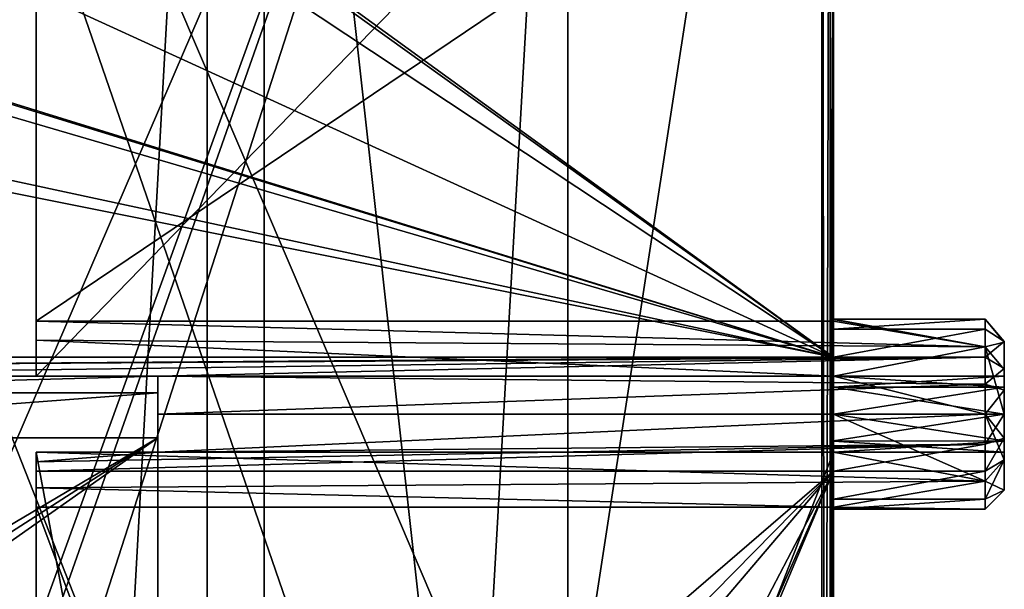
# Model space of a CAD drawing. Header units: millimetres. Extents: x -196 to 15, y -14 to 691.
# Tile 233 of 256: x -11 to 15, y 163 to 178. Entities that reach past the tile are written whole.
import ezdxf

# ---------------------------------------------------------------- set-up
doc = ezdxf.new("R2010")
doc.units = ezdxf.units.MM
doc.header["$LTSCALE"] = 65.185185
for name, color, linetype in [('1001', 7, 'CONTINUOUS'), ('1009', 7, 'CONTINUOUS'), ('1024', 7, 'CONTINUOUS'), ('1076', 7, 'CONTINUOUS'), ('1077', 7, 'CONTINUOUS'), ('1078', 7, 'CONTINUOUS'), ('1079', 7, 'CONTINUOUS'), ('1080', 7, 'CONTINUOUS'), ('1196', 7, 'CONTINUOUS'), ('1513', 7, 'CONTINUOUS'), ('1520', 7, 'CONTINUOUS'), ('1523', 7, 'CONTINUOUS'), ('1560', 7, 'CONTINUOUS'), ('1562', 7, 'CONTINUOUS'), ('1566', 7, 'CONTINUOUS'), ('1600', 7, 'CONTINUOUS'), ('1601', 7, 'CONTINUOUS'), ('1613', 7, 'CONTINUOUS'), ('1614', 7, 'CONTINUOUS'), ('2089', 7, 'CONTINUOUS'), ('2102', 7, 'CONTINUOUS'), ('2103', 7, 'CONTINUOUS'), ('2104', 7, 'CONTINUOUS'), ('2106', 7, 'CONTINUOUS'), ('2494', 7, 'CONTINUOUS'), ('2495', 7, 'CONTINUOUS'), ('2496', 7, 'CONTINUOUS'), ('2497', 7, 'CONTINUOUS'), ('2503', 7, 'CONTINUOUS'), ('2504', 7, 'CONTINUOUS'), ('2505', 7, 'CONTINUOUS'), ('2506', 7, 'CONTINUOUS'), ('2507', 7, 'CONTINUOUS'), ('2508', 7, 'CONTINUOUS'), ('2509', 7, 'CONTINUOUS'), ('2510', 7, 'CONTINUOUS'), ('2514', 7, 'CONTINUOUS'), ('2515', 7, 'CONTINUOUS'), ('2516', 7, 'CONTINUOUS')]:
    doc.layers.add(name, color=color, linetype=linetype)

msp = doc.modelspace()

# ---------------------------------------------------------------- linework, layer by layer
at = {"layer": '1001', "linetype": 'Continuous'}
for points in [[(10.5, 201.55, -102.174), (10.5, 43.344, -3.316), (10.5, 199.923, -104.777), (10.5, 201.55, -102.174)], [(10.5, 199.923, -104.777), (10.5, 43.344, -3.316), (10.5, 64.252, -20), (10.5, 199.923, -104.777)], [(10.5, 113.202, -200.569), (10.5, 197, -200.569), (10.5, 113.202, -197.5), (10.5, 113.202, -200.569)], [(10.5, 113.202, -197.5), (10.5, 197, -200.569), (10.5, 167, -197.5), (10.5, 113.202, -197.5)], [(10.5, 167, -197.5), (10.5, 197, -200.569), (10.5, 169, -197.5), (10.5, 167, -197.5)], [(10.5, 169, -197.5), (10.5, 197, -200.569), (10.5, 190.599, -197.5), (10.5, 169, -197.5)], [(10.5, 169.5, -188), (10.5, 184.599, -190.5), (10.5, 184.721, -188), (10.5, 169.5, -188)], [(10.5, 170.449, -190.5), (10.5, 184.599, -190.5), (10.5, 170.487, -190.251), (10.5, 170.449, -190.5)], [(10.5, 170.487, -190.251), (10.5, 184.599, -190.5), (10.5, 170.5, -190), (10.5, 170.487, -190.251)], [(10.5, 170.5, -190), (10.5, 184.599, -190.5), (10.5, 170.236, -188.882), (10.5, 170.5, -190)], [(10.5, 170.236, -188.882), (10.5, 184.599, -190.5), (10.5, 169.5, -188), (10.5, 170.236, -188.882)], [(10.5, 167, -192.291), (10.5, 167, -197.5), (10.5, 169, -197.5), (10.5, 167, -192.291)], [(10.5, 168, -192.5), (10.5, 167, -192.291), (10.5, 169, -197.5), (10.5, 168, -192.5)], [(10.5, 169, -192.291), (10.5, 168, -192.5), (10.5, 169, -197.5), (10.5, 169, -192.291)], [(10.5, 166.5, -188), (10.5, 109.601, -188), (10.5, 165.764, -188.882), (10.5, 166.5, -188)], [(10.5, 165.764, -188.882), (10.5, 109.601, -188), (10.5, 165.5, -190), (10.5, 165.764, -188.882)], [(10.5, 165.513, -190.251), (10.5, 109.601, -188), (10.5, 165.551, -190.5), (10.5, 165.513, -190.251)], [(10.5, 165.551, -190.5), (10.5, 109.601, -188), (10.5, 109.601, -190.5), (10.5, 165.551, -190.5)], [(10.5, 165.5, -190), (10.5, 109.601, -188), (10.5, 165.513, -190.251), (10.5, 165.5, -190)]]:
    msp.add_3dface(points, dxfattribs=at)
at = {"layer": '1009', "linetype": 'Continuous'}
for points in [[(10.192, 113.202, -200.869), (10.192, 197, -200.869), (10.412, 197, -200.781), (10.192, 113.202, -200.869)], [(10.412, 113.202, -200.781), (10.192, 113.202, -200.869), (10.412, 197, -200.781), (10.412, 113.202, -200.781)], [(10.5, 197, -200.569), (10.5, 113.202, -200.569), (10.412, 113.202, -200.781), (10.5, 197, -200.569)], [(10.5, 197, -200.569), (10.412, 113.202, -200.781), (10.412, 197, -200.781), (10.5, 197, -200.569)]]:
    msp.add_3dface(points, dxfattribs=at)
at = {"layer": '1024', "linetype": 'Continuous'}
for points in [[(-22.805, 197, -200.005), (10.192, 197, -200.869), (10.192, 113.202, -200.869), (-22.805, 197, -200.005)], [(-22.805, 197, -200.005), (10.192, 113.202, -200.869), (-22.805, 113.202, -200.005), (-22.805, 197, -200.005)]]:
    msp.add_3dface(points, dxfattribs=at)
at = {"layer": '1076', "linetype": 'Continuous'}
for points in [[(-23, 167.372, -183.565), (-23, 158.094, -178.795), (-7.3, 167.372, -183.565), (-23, 167.372, -183.565)], [(-23, 158.094, -178.795), (-21.769, 158.094, -178.795), (-7.3, 167.372, -183.565), (-23, 158.094, -178.795)], [(-21.769, 158.094, -178.795), (-20.5, 158.093, -178.796), (-7.3, 167.372, -183.565), (-21.769, 158.094, -178.795)], [(-7.3, 167.372, -183.565), (-20.5, 158.093, -178.796), (-7.3, 150.869, -175.081), (-7.3, 167.372, -183.565)]]:
    msp.add_3dface(points, dxfattribs=at)
at = {"layer": '1077', "linetype": 'Continuous'}
for points in [[(-23, 169, -186.233), (-23, 168.561, -184.67), (-7.3, 169, -186.233), (-23, 169, -186.233)], [(-7.3, 169, -186.233), (-23, 168.561, -184.67), (-7.3, 168.561, -184.67), (-7.3, 169, -186.233)], [(-23, 168.561, -184.67), (-23, 167.372, -183.565), (-7.3, 168.561, -184.67), (-23, 168.561, -184.67)], [(-23, 167.372, -183.565), (-7.3, 167.372, -183.565), (-7.3, 168.561, -184.67), (-23, 167.372, -183.565)]]:
    msp.add_3dface(points, dxfattribs=at)
at = {"layer": '1078', "linetype": 'Continuous'}
for points in [[(-23, 169, -187.709), (-23, 169, -186.233), (-7.3, 169, -186.233), (-23, 169, -187.709)], [(-23, 169, -187.709), (-7.3, 169, -186.233), (-7.3, 169, -187.709), (-23, 169, -187.709)]]:
    msp.add_3dface(points, dxfattribs=at)
at = {"layer": '1079', "linetype": 'Continuous'}
for points in [[(-23, 169.5, -188), (-23, 169.258, -187.84), (10.5, 169.5, -188), (-23, 169.5, -188)], [(-23, 169.258, -187.84), (-23, 169, -187.709), (14.5, 169.5, -188), (-23, 169.258, -187.84)], [(10.5, 169.5, -188), (-23, 169.258, -187.84), (14.5, 169.5, -188), (10.5, 169.5, -188)], [(-23, 169, -187.709), (-7.3, 169, -187.709), (14.5, 169.5, -188), (-23, 169, -187.709)], [(14.5, 169.5, -188), (-7.3, 169, -187.709), (14.5, 168.791, -187.628), (14.5, 169.5, -188)], [(14.5, 168.791, -187.628), (-7.3, 169, -187.709), (-7.3, 168, -187.5), (14.5, 168.791, -187.628)], [(14.5, 168, -187.5), (14.5, 168.791, -187.628), (-7.3, 168, -187.5), (14.5, 168, -187.5)], [(14.5, 167.209, -187.628), (14.5, 168, -187.5), (-7.3, 167, -187.709), (14.5, 167.209, -187.628)], [(-7.3, 167, -187.709), (14.5, 168, -187.5), (-7.3, 168, -187.5), (-7.3, 167, -187.709)], [(10.5, 166.5, -188), (14.5, 167.209, -187.628), (-10.5, 166.5, -188), (10.5, 166.5, -188)], [(-10.5, 166.5, -188), (14.5, 167.209, -187.628), (-10.5, 166.742, -187.84), (-10.5, 166.5, -188)], [(-10.5, 166.742, -187.84), (14.5, 167.209, -187.628), (-7.3, 167, -187.709), (-10.5, 166.742, -187.84)], [(14.5, 167.209, -187.628), (10.5, 166.5, -188), (14.5, 166.5, -188), (14.5, 167.209, -187.628)], [(-10.5, 167, -187.709), (-10.5, 166.742, -187.84), (-7.3, 167, -187.709), (-10.5, 167, -187.709)]]:
    msp.add_3dface(points, dxfattribs=at)
at = {"layer": '1080', "linetype": 'Continuous'}
for points in [[(-12.5, 184.721, -188), (10.5, 169.5, -188), (-12.5, 185.979, -188), (-12.5, 184.721, -188)], [(-12.5, 185.979, -188), (10.5, 169.5, -188), (-10.5, 184.721, -188), (-12.5, 185.979, -188)], [(-22.8, 179.803, -188), (10.5, 169.5, -188), (-22.8, 184.721, -188), (-22.8, 179.803, -188)], [(-22.8, 184.721, -188), (10.5, 169.5, -188), (-12.5, 184.721, -188), (-22.8, 184.721, -188)], [(10.5, 169.5, -188), (10.5, 184.721, -188), (-10.5, 184.721, -188), (10.5, 169.5, -188)], [(10.5, 169.5, -188), (-23, 179.803, -188), (-23, 179.303, -188), (10.5, 169.5, -188)], [(-23, 179.803, -188), (10.5, 169.5, -188), (-22.8, 179.803, -188), (-23, 179.803, -188)], [(-23, 176.697, -188), (10.5, 169.5, -188), (-23, 179.303, -188), (-23, 176.697, -188)], [(-23, 176.197, -188), (10.5, 169.5, -188), (-23, 176.697, -188), (-23, 176.197, -188)], [(-23, 176.197, -188), (-23, 169.5, -188), (10.5, 169.5, -188), (-23, 176.197, -188)]]:
    msp.add_3dface(points, dxfattribs=at)
at = {"layer": '1196', "linetype": 'Continuous'}
for points in [[(10.412, 201.662, -101.994), (10.192, 201.709, -101.919), (10.412, 43.457, -3.136), (10.412, 201.662, -101.994)], [(10.412, 43.457, -3.136), (10.192, 201.709, -101.919), (10.192, 43.503, -3.062), (10.412, 43.457, -3.136)], [(10.5, 43.344, -3.316), (10.5, 201.55, -102.174), (10.412, 201.662, -101.994), (10.5, 43.344, -3.316)], [(10.5, 43.344, -3.316), (10.412, 201.662, -101.994), (10.412, 43.457, -3.136), (10.5, 43.344, -3.316)]]:
    msp.add_3dface(points, dxfattribs=at)
at = {"layer": '1513', "linetype": 'Continuous'}
for points in [[(-14.25, 201.369, -102.462), (-14.25, 43.164, -3.604), (10.192, 201.709, -101.919), (-14.25, 201.369, -102.462)], [(10.192, 201.709, -101.919), (-14.25, 43.164, -3.604), (10.192, 43.503, -3.062), (10.192, 201.709, -101.919)]]:
    msp.add_3dface(points, dxfattribs=at)
at = {"layer": '1520', "linetype": 'Continuous'}
for points in [[(-14.25, 41.718, -5.919), (-14.25, 199.923, -104.777), (-6, 70.654, -24), (-14.25, 41.718, -5.919)], [(-6, 70.654, -24), (-14.25, 199.923, -104.777), (-6, 199.923, -104.777), (-6, 70.654, -24)], [(10.5, 199.923, -104.777), (10.5, 64.252, -20), (-4.5, 199.923, -104.777), (10.5, 199.923, -104.777)], [(-4.5, 199.923, -104.777), (10.5, 64.252, -20), (-4.5, 70.654, -24), (-4.5, 199.923, -104.777)]]:
    msp.add_3dface(points, dxfattribs=at)
at = {"layer": '1523', "linetype": 'Continuous'}
for points in [[(-4.5, 199.923, -104.777), (-4.5, 70.654, -24), (-4.5, 197.624, -111.594), (-4.5, 199.923, -104.777)], [(-4.5, 197.624, -111.594), (-4.5, 70.654, -24), (-4.5, 57.444, -24), (-4.5, 197.624, -111.594)]]:
    msp.add_3dface(points, dxfattribs=at)
at = {"layer": '1560', "linetype": 'Continuous'}
for points in [[(-6, 70.654, -24), (-6, 199.923, -104.777), (-6, 197.624, -111.594), (-6, 70.654, -24)], [(-6, 57.444, -24), (-6, 70.654, -24), (-6, 197.624, -111.594), (-6, 57.444, -24)]]:
    msp.add_3dface(points, dxfattribs=at)
at = {"layer": '1562', "linetype": 'Continuous'}
for points in [[(-6, 57.444, -24), (-6, 197.624, -111.594), (-14.25, 49.066, -18.765), (-6, 57.444, -24)], [(-14.25, 49.066, -18.765), (-6, 197.624, -111.594), (-14.25, 197.624, -111.594), (-14.25, 49.066, -18.765)], [(-4.5, 57.444, -24), (3.5, 51.043, -20), (3.5, 197.624, -111.594), (-4.5, 57.444, -24)], [(-4.5, 197.624, -111.594), (-4.5, 57.444, -24), (3.5, 197.624, -111.594), (-4.5, 197.624, -111.594)]]:
    msp.add_3dface(points, dxfattribs=at)
at = {"layer": '1566', "linetype": 'Continuous'}
for points in [[(3.5, 197.624, -111.594), (3.5, 51.043, -20), (3.5, 196.299, -113.714), (3.5, 197.624, -111.594)], [(3.5, 196.299, -113.714), (3.5, 51.043, -20), (3.5, 154.822, -87.797), (3.5, 196.299, -113.714)]]:
    msp.add_3dface(points, dxfattribs=at)
at = {"layer": '1600', "linetype": 'Continuous'}
for points in [[(3.5, 196.299, -113.714), (3.5, 154.822, -87.797), (-14.25, 196.299, -113.714), (3.5, 196.299, -113.714)], [(-14.25, 196.299, -113.714), (3.5, 154.822, -87.797), (-14.25, 154.822, -87.797), (-14.25, 196.299, -113.714)]]:
    msp.add_3dface(points, dxfattribs=at)
at = {"layer": '1601', "linetype": 'Continuous'}
for points in [[(3.5, 201, -145.141), (-15.25, 201, -145.141), (-15.25, 157.546, -119.905), (3.5, 201, -145.141)], [(3.5, 201, -145.141), (-15.25, 142.814, -111.35), (3.5, 142.814, -111.35), (3.5, 201, -145.141)], [(-15.25, 142.814, -111.35), (3.5, 201, -145.141), (-12.25, 156.249, -119.152), (-15.25, 142.814, -111.35)], [(-12.25, 157.546, -119.905), (3.5, 201, -145.141), (-15.25, 157.546, -119.905), (-12.25, 157.546, -119.905)], [(3.5, 201, -145.141), (-12.25, 157.546, -119.905), (-12.25, 156.249, -119.152), (3.5, 201, -145.141)]]:
    msp.add_3dface(points, dxfattribs=at)
at = {"layer": '1613', "linetype": 'Continuous'}
for points in [[(-17, 201, -148.032), (3.5, 201, -148.032), (3.5, 141.559, -113.512), (-17, 201, -148.032)], [(-17, 201, -148.032), (3.5, 141.559, -113.512), (-17, 141.559, -113.512), (-17, 201, -148.032)]]:
    msp.add_3dface(points, dxfattribs=at)
at = {"layer": '1614', "linetype": 'Continuous'}
for points in [[(3.5, 201, -148.032), (3.5, 201, -145.141), (3.5, 142.814, -111.35), (3.5, 201, -148.032)], [(3.5, 201, -148.032), (3.5, 142.814, -111.35), (3.5, 142.324, -112.511), (3.5, 201, -148.032)], [(3.5, 201, -148.032), (3.5, 142.324, -112.511), (3.5, 141.559, -113.512), (3.5, 201, -148.032)]]:
    msp.add_3dface(points, dxfattribs=at)
at = {"layer": '2089', "linetype": 'Continuous'}
for points in [[(10.5, 166.5, -188), (-10.5, 166.5, -188), (-10.5, 148.414, -188), (10.5, 166.5, -188)], [(10.5, 166.5, -188), (-7.3, 145.586, -188), (-10.5, 126.344, -188), (10.5, 166.5, -188)], [(-7.3, 148.414, -188), (10.5, 166.5, -188), (-10.5, 148.414, -188), (-7.3, 148.414, -188)], [(-7.3, 126.344, -188), (10.5, 166.5, -188), (-10.5, 126.344, -188), (-7.3, 126.344, -188)], [(10.5, 109.601, -188), (10.5, 166.5, -188), (-7.3, 124.329, -188), (10.5, 109.601, -188)], [(-7.3, 124.329, -188), (10.5, 166.5, -188), (-7.3, 126.344, -188), (-7.3, 124.329, -188)], [(-7.3, 145.586, -188), (10.5, 166.5, -188), (-7.3, 148.414, -188), (-7.3, 145.586, -188)]]:
    msp.add_3dface(points, dxfattribs=at)
at = {"layer": '2102', "linetype": 'Continuous'}
for points in [[(-7.3, 169, -186.233), (-7.3, 168.561, -184.67), (-7.3, 169, -187.709), (-7.3, 169, -186.233)], [(-7.3, 169, -187.709), (-7.3, 168.561, -184.67), (-7.3, 168, -187.5), (-7.3, 169, -187.709)], [(-7.3, 168.561, -184.67), (-7.3, 167.372, -183.565), (-7.3, 168, -187.5), (-7.3, 168.561, -184.67)], [(-7.3, 168, -187.5), (-7.3, 167.372, -183.565), (-7.3, 167, -186.185), (-7.3, 168, -187.5)], [(-7.3, 167, -187.709), (-7.3, 168, -187.5), (-7.3, 167, -186.185), (-7.3, 167, -187.709)], [(-7.3, 167.372, -183.565), (-7.3, 150.869, -175.081), (-7.3, 167, -186.185), (-7.3, 167.372, -183.565)], [(-7.3, 150.869, -175.081), (-7.3, 149.726, -177.305), (-7.3, 167, -186.185), (-7.3, 150.869, -175.081)]]:
    msp.add_3dface(points, dxfattribs=at)
at = {"layer": '2103', "linetype": 'Continuous'}
for points in [[(-10.5, 167, -187.709), (-7.3, 167, -187.709), (-10.5, 167, -186.185), (-10.5, 167, -187.709)], [(-7.3, 167, -187.709), (-7.3, 167, -186.185), (-10.5, 167, -186.185), (-7.3, 167, -187.709)]]:
    msp.add_3dface(points, dxfattribs=at)
at = {"layer": '2104', "linetype": 'Continuous'}
for points in [[(-10.5, 166.742, -187.84), (-10.5, 167, -187.709), (-10.5, 150.615, -177.762), (-10.5, 166.742, -187.84)], [(-10.5, 167, -187.709), (-10.5, 167, -186.185), (-10.5, 150.615, -177.762), (-10.5, 167, -187.709)], [(-10.5, 166.5, -188), (-10.5, 166.742, -187.84), (-10.5, 150.615, -177.762), (-10.5, 166.5, -188)], [(-10.5, 148.414, -188), (-10.5, 166.5, -188), (-10.5, 148.786, -181.319), (-10.5, 148.414, -188)], [(-10.5, 148.786, -181.319), (-10.5, 166.5, -188), (-10.5, 150.615, -177.762), (-10.5, 148.786, -181.319)]]:
    msp.add_3dface(points, dxfattribs=at)
at = {"layer": '2106', "linetype": 'Continuous'}
for points in [[(-7.3, 142.611, -173.647), (-7.3, 142.161, -173.416), (-23, 167, -186.185), (-7.3, 142.611, -173.647)], [(-12, 150.615, -177.762), (-7.3, 142.611, -173.647), (-23, 167, -186.185), (-12, 150.615, -177.762)], [(-7.3, 142.161, -173.416), (-23, 142.161, -173.416), (-23, 167, -186.185), (-7.3, 142.161, -173.416)], [(-7.3, 167, -186.185), (-7.3, 149.726, -177.305), (-10.5, 167, -186.185), (-7.3, 167, -186.185)], [(-10.5, 167, -186.185), (-7.3, 149.726, -177.305), (-10.5, 150.615, -177.762), (-10.5, 167, -186.185)]]:
    msp.add_3dface(points, dxfattribs=at)
at = {"layer": '2494', "linetype": 'Continuous'}
for points in [[(10.5, 170.449, -190.5), (14.5, 169.768, -191.768), (-10.5, 170.449, -190.5), (10.5, 170.449, -190.5)], [(-10.5, 170.449, -190.5), (14.5, 169.768, -191.768), (-10.5, 169.943, -191.573), (-10.5, 170.449, -190.5)], [(10.5, 170.487, -190.251), (10.5, 170.5, -190), (14.5, 169.768, -191.768), (10.5, 170.487, -190.251)], [(10.5, 170.5, -190), (10.5, 170.236, -188.882), (14.5, 170.5, -190), (10.5, 170.5, -190)], [(14.5, 169.768, -191.768), (10.5, 170.5, -190), (14.5, 170.5, -190), (14.5, 169.768, -191.768)], [(14.5, 170.5, -190), (10.5, 170.236, -188.882), (14.5, 170.236, -188.882), (14.5, 170.5, -190)], [(10.5, 170.449, -190.5), (10.5, 170.487, -190.251), (14.5, 169.768, -191.768), (10.5, 170.449, -190.5)], [(10.5, 170.236, -188.882), (10.5, 169.5, -188), (14.5, 170.236, -188.882), (10.5, 170.236, -188.882)], [(10.5, 169.5, -188), (14.5, 169.5, -188), (14.5, 170.236, -188.882), (10.5, 169.5, -188)], [(14.5, 169.768, -191.768), (10.5, 169, -192.291), (-10.5, 169.943, -191.573), (14.5, 169.768, -191.768)], [(-10.5, 169.943, -191.573), (10.5, 169, -192.291), (-10.5, 169, -192.291), (-10.5, 169.943, -191.573)], [(14.5, 168, -192.5), (10.5, 169, -192.291), (14.5, 169.768, -191.768), (14.5, 168, -192.5)], [(10.5, 168, -192.5), (10.5, 169, -192.291), (14.5, 168, -192.5), (10.5, 168, -192.5)], [(10.5, 167, -192.291), (10.5, 168, -192.5), (14.5, 166.232, -191.768), (10.5, 167, -192.291)], [(14.5, 166.232, -191.768), (10.5, 168, -192.5), (14.5, 168, -192.5), (14.5, 166.232, -191.768)], [(-10.5, 167, -192.291), (10.5, 167, -192.291), (14.5, 166.232, -191.768), (-10.5, 167, -192.291)], [(-10.5, 166.057, -191.573), (-10.5, 167, -192.291), (14.5, 166.232, -191.768), (-10.5, 166.057, -191.573)], [(10.5, 166.5, -188), (10.5, 165.764, -188.882), (14.5, 166.5, -188), (10.5, 166.5, -188)], [(14.5, 166.5, -188), (10.5, 165.764, -188.882), (14.5, 165.764, -188.882), (14.5, 166.5, -188)], [(10.5, 165.551, -190.5), (-10.5, 166.057, -191.573), (14.5, 166.232, -191.768), (10.5, 165.551, -190.5)], [(-10.5, 166.057, -191.573), (10.5, 165.551, -190.5), (-10.5, 165.551, -190.5), (-10.5, 166.057, -191.573)], [(14.5, 165.5, -190), (10.5, 165.551, -190.5), (14.5, 166.232, -191.768), (14.5, 165.5, -190)], [(10.5, 165.764, -188.882), (10.5, 165.5, -190), (14.5, 165.764, -188.882), (10.5, 165.764, -188.882)], [(14.5, 165.764, -188.882), (10.5, 165.5, -190), (14.5, 165.5, -190), (14.5, 165.764, -188.882)], [(10.5, 165.513, -190.251), (10.5, 165.551, -190.5), (14.5, 165.5, -190), (10.5, 165.513, -190.251)], [(10.5, 165.5, -190), (10.5, 165.513, -190.251), (14.5, 165.5, -190), (10.5, 165.5, -190)]]:
    msp.add_3dface(points, dxfattribs=at)
at = {"layer": '2495', "linetype": 'Continuous'}
for points in [[(10.5, 167, -197.5), (10.5, 167, -192.291), (-10.5, 167, -192.291), (10.5, 167, -197.5)], [(10.5, 167, -197.5), (-10.5, 167, -192.291), (-10.5, 167, -197.5), (10.5, 167, -197.5)]]:
    msp.add_3dface(points, dxfattribs=at)
at = {"layer": '2496', "linetype": 'Continuous'}
for points in [[(-10.5, 167, -192.291), (-10.5, 166.057, -191.573), (-10.5, 167, -197.5), (-10.5, 167, -192.291)], [(-10.5, 166.057, -191.573), (-10.5, 165.551, -190.5), (-10.5, 167, -197.5), (-10.5, 166.057, -191.573)], [(-10.5, 167, -197.5), (-10.5, 165.551, -190.5), (-10.5, 113.202, -197.5), (-10.5, 167, -197.5)], [(-10.5, 113.202, -197.5), (-10.5, 165.551, -190.5), (-10.5, 109.601, -190.5), (-10.5, 113.202, -197.5)]]:
    msp.add_3dface(points, dxfattribs=at)
at = {"layer": '2497', "linetype": 'Continuous'}
for points in [[(10.5, 113.202, -197.5), (10.5, 167, -197.5), (-10.5, 113.202, -197.5), (10.5, 113.202, -197.5)], [(10.5, 167, -197.5), (-10.5, 167, -197.5), (-10.5, 113.202, -197.5), (10.5, 167, -197.5)]]:
    msp.add_3dface(points, dxfattribs=at)
at = {"layer": '2503', "linetype": 'Continuous'}
for points in [[(10.5, 165.551, -190.5), (10.5, 109.601, -190.5), (-10.5, 165.551, -190.5), (10.5, 165.551, -190.5)], [(-10.5, 165.551, -190.5), (10.5, 109.601, -190.5), (-10.5, 109.601, -190.5), (-10.5, 165.551, -190.5)]]:
    msp.add_3dface(points, dxfattribs=at)
at = {"layer": '2504', "linetype": 'Continuous'}
for points in [[(14.5, 169.768, -191.768), (14.5, 170.5, -190), (15, 169.898, -190.632), (14.5, 169.768, -191.768)], [(14.5, 170.5, -190), (14.5, 170.236, -188.882), (15, 169.909, -189.403), (14.5, 170.5, -190)], [(15, 169.898, -190.632), (14.5, 170.5, -190), (15, 169.909, -189.403), (15, 169.898, -190.632)], [(14.5, 170.236, -188.882), (14.5, 169.5, -188), (15, 169.909, -189.403), (14.5, 170.236, -188.882)], [(15, 169.909, -189.403), (14.5, 169.5, -188), (15, 169.2, -188.4), (15, 169.909, -189.403)], [(15, 169.172, -191.621), (14.5, 169.768, -191.768), (15, 169.898, -190.632), (15, 169.172, -191.621)], [(14.5, 168, -192.5), (14.5, 169.768, -191.768), (15, 168, -192), (14.5, 168, -192.5)], [(15, 168, -192), (14.5, 169.768, -191.768), (15, 169.172, -191.621), (15, 168, -192)], [(14.5, 166.232, -191.768), (14.5, 168, -192.5), (15, 166.8, -191.6), (14.5, 166.232, -191.768)], [(15, 166.8, -191.6), (14.5, 168, -192.5), (15, 167.368, -191.897), (15, 166.8, -191.6)], [(15, 167.368, -191.897), (14.5, 168, -192.5), (15, 168, -192), (15, 167.368, -191.897)], [(14.5, 166.5, -188), (14.5, 165.764, -188.882), (15, 166.8, -188.4), (14.5, 166.5, -188)], [(15, 166.8, -188.4), (14.5, 165.764, -188.882), (15, 166, -190), (15, 166.8, -188.4)], [(14.5, 166.232, -191.768), (15, 166.8, -191.6), (15, 166, -190), (14.5, 166.232, -191.768)], [(14.5, 165.5, -190), (14.5, 166.232, -191.768), (15, 166, -190), (14.5, 165.5, -190)], [(14.5, 165.764, -188.882), (14.5, 165.5, -190), (15, 166, -190), (14.5, 165.764, -188.882)]]:
    msp.add_3dface(points, dxfattribs=at)
at = {"layer": '2505', "linetype": 'Continuous'}
for points in [[(15, 169.898, -190.632), (15, 169.909, -189.403), (15, 169.2, -188.4), (15, 169.898, -190.632)], [(15, 169.172, -191.621), (15, 169.898, -190.632), (15, 169.2, -188.4), (15, 169.172, -191.621)], [(15, 169.172, -191.621), (15, 169.2, -188.4), (15, 169, -190), (15, 169.172, -191.621)], [(15, 169.2, -188.4), (15, 168.632, -188.103), (15, 169, -190), (15, 169.2, -188.4)], [(15, 168, -192), (15, 169.172, -191.621), (15, 168.706, -190.709), (15, 168, -192)], [(15, 169.172, -191.621), (15, 169, -190), (15, 168.706, -190.709), (15, 169.172, -191.621)], [(15, 169, -190), (15, 168.632, -188.103), (15, 168.708, -189.293), (15, 169, -190)], [(15, 168.708, -189.293), (15, 168.632, -188.103), (15, 168, -189), (15, 168.708, -189.293)], [(15, 168, -191), (15, 168, -192), (15, 168.706, -190.709), (15, 168, -191)], [(15, 168.632, -188.103), (15, 168, -188), (15, 168, -189), (15, 168.632, -188.103)], [(15, 167.368, -191.897), (15, 168, -192), (15, 168, -191), (15, 167.368, -191.897)], [(15, 167.292, -190.707), (15, 167.368, -191.897), (15, 168, -191), (15, 167.292, -190.707)], [(15, 168, -188), (15, 167.368, -188.103), (15, 168, -189), (15, 168, -188)], [(15, 168, -189), (15, 167.368, -188.103), (15, 167.294, -189.291), (15, 168, -189)], [(15, 166.8, -191.6), (15, 167.368, -191.897), (15, 167, -190), (15, 166.8, -191.6)], [(15, 167, -190), (15, 167.368, -191.897), (15, 167.292, -190.707), (15, 167, -190)], [(15, 167.368, -188.103), (15, 166.8, -188.4), (15, 167.294, -189.291), (15, 167.368, -188.103)], [(15, 167.294, -189.291), (15, 166.8, -188.4), (15, 167, -190), (15, 167.294, -189.291)], [(15, 166.8, -188.4), (15, 166.8, -191.6), (15, 167, -190), (15, 166.8, -188.4)], [(15, 166.8, -191.6), (15, 166.8, -188.4), (15, 166, -190), (15, 166.8, -191.6)]]:
    msp.add_3dface(points, dxfattribs=at)
at = {"layer": '2506', "linetype": 'Continuous'}
for points in [[(14.5, 169.5, -188), (14.5, 168.791, -187.628), (15, 169.2, -188.4), (14.5, 169.5, -188)], [(15, 169.2, -188.4), (14.5, 168.791, -187.628), (15, 168.632, -188.103), (15, 169.2, -188.4)], [(14.5, 168.791, -187.628), (14.5, 168, -187.5), (15, 168.632, -188.103), (14.5, 168.791, -187.628)], [(14.5, 168, -187.5), (15, 168, -188), (15, 168.632, -188.103), (14.5, 168, -187.5)], [(14.5, 168, -187.5), (14.5, 167.209, -187.628), (15, 168, -188), (14.5, 168, -187.5)], [(14.5, 167.209, -187.628), (15, 167.368, -188.103), (15, 168, -188), (14.5, 167.209, -187.628)], [(14.5, 167.209, -187.628), (14.5, 166.5, -188), (15, 167.368, -188.103), (14.5, 167.209, -187.628)], [(14.5, 166.5, -188), (15, 166.8, -188.4), (15, 167.368, -188.103), (14.5, 166.5, -188)]]:
    msp.add_3dface(points, dxfattribs=at)
at = {"layer": '2507', "linetype": 'Continuous'}
for points in [[(15, 169, -190), (15, 168.708, -189.293), (10.5, 169, -190), (15, 169, -190)], [(10.5, 169, -190), (15, 168.708, -189.293), (10.5, 168.706, -189.291), (10.5, 169, -190)], [(15, 168.708, -189.293), (15, 168, -189), (10.5, 168.706, -189.291), (15, 168.708, -189.293)], [(10.5, 168.706, -189.291), (15, 168, -189), (10.5, 168, -189), (10.5, 168.706, -189.291)], [(15, 168, -189), (15, 167.294, -189.291), (10.5, 168, -189), (15, 168, -189)], [(10.5, 168, -189), (15, 167.294, -189.291), (10.5, 167.292, -189.293), (10.5, 168, -189)], [(15, 167.294, -189.291), (15, 167, -190), (10.5, 167.292, -189.293), (15, 167.294, -189.291)], [(15, 167, -190), (10.5, 167, -190), (10.5, 167.292, -189.293), (15, 167, -190)]]:
    msp.add_3dface(points, dxfattribs=at)
at = {"layer": '2508', "linetype": 'Continuous'}
for points in [[(10.5, 169, -190), (10.5, 168.706, -189.291), (10.5, 168.708, -190.707), (10.5, 169, -190)], [(10.5, 168.708, -190.707), (10.5, 168.706, -189.291), (10.5, 168, -191), (10.5, 168.708, -190.707)], [(10.5, 168.706, -189.291), (10.5, 168, -189), (10.5, 168, -191), (10.5, 168.706, -189.291)], [(10.5, 168, -189), (10.5, 167.292, -189.293), (10.5, 167.294, -190.709), (10.5, 168, -189)], [(10.5, 168, -191), (10.5, 168, -189), (10.5, 167.294, -190.709), (10.5, 168, -191)], [(10.5, 167.292, -189.293), (10.5, 167, -190), (10.5, 167.294, -190.709), (10.5, 167.292, -189.293)]]:
    msp.add_3dface(points, dxfattribs=at)
at = {"layer": '2509', "linetype": 'Continuous'}
for points in [[(15, 168.706, -190.709), (15, 169, -190), (10.5, 168.708, -190.707), (15, 168.706, -190.709)], [(15, 169, -190), (10.5, 169, -190), (10.5, 168.708, -190.707), (15, 169, -190)], [(15, 168.706, -190.709), (10.5, 168.708, -190.707), (10.5, 168, -191), (15, 168.706, -190.709)], [(15, 168, -191), (15, 168.706, -190.709), (10.5, 168, -191), (15, 168, -191)], [(15, 167.292, -190.707), (15, 168, -191), (10.5, 167.294, -190.709), (15, 167.292, -190.707)], [(15, 168, -191), (10.5, 168, -191), (10.5, 167.294, -190.709), (15, 168, -191)], [(10.5, 167, -190), (15, 167.292, -190.707), (10.5, 167.294, -190.709), (10.5, 167, -190)], [(15, 167, -190), (15, 167.292, -190.707), (10.5, 167, -190), (15, 167, -190)]]:
    msp.add_3dface(points, dxfattribs=at)
at = {"layer": '2510', "linetype": 'Continuous'}
for points in [[(10.5, 184.599, -190.5), (10.5, 170.449, -190.5), (-10.5, 170.449, -190.5), (10.5, 184.599, -190.5)], [(10.5, 184.599, -190.5), (-10.5, 170.449, -190.5), (-10.5, 184.599, -190.5), (10.5, 184.599, -190.5)]]:
    msp.add_3dface(points, dxfattribs=at)
at = {"layer": '2514', "linetype": 'Continuous'}
for points in [[(10.5, 169, -197.5), (10.5, 190.599, -197.5), (-10.5, 169, -197.5), (10.5, 169, -197.5)], [(10.5, 190.599, -197.5), (-10.5, 190.599, -197.5), (-10.5, 169, -197.5), (10.5, 190.599, -197.5)]]:
    msp.add_3dface(points, dxfattribs=at)
at = {"layer": '2515', "linetype": 'Continuous'}
for points in [[(10.5, 169, -192.291), (10.5, 169, -197.5), (-10.5, 169, -197.5), (10.5, 169, -192.291)], [(-10.5, 169, -192.291), (10.5, 169, -192.291), (-10.5, 169, -197.5), (-10.5, 169, -192.291)]]:
    msp.add_3dface(points, dxfattribs=at)
at = {"layer": '2516', "linetype": 'Continuous'}
for points in [[(-10.5, 170.449, -190.5), (-10.5, 169.943, -191.573), (-10.5, 190.599, -197.5), (-10.5, 170.449, -190.5)], [(-10.5, 184.599, -190.5), (-10.5, 170.449, -190.5), (-10.5, 190.599, -197.5), (-10.5, 184.599, -190.5)], [(-10.5, 169.943, -191.573), (-10.5, 169, -192.291), (-10.5, 190.599, -197.5), (-10.5, 169.943, -191.573)], [(-10.5, 190.599, -197.5), (-10.5, 169, -192.291), (-10.5, 169, -197.5), (-10.5, 190.599, -197.5)]]:
    msp.add_3dface(points, dxfattribs=at)

doc.saveas('drawing.dxf')
